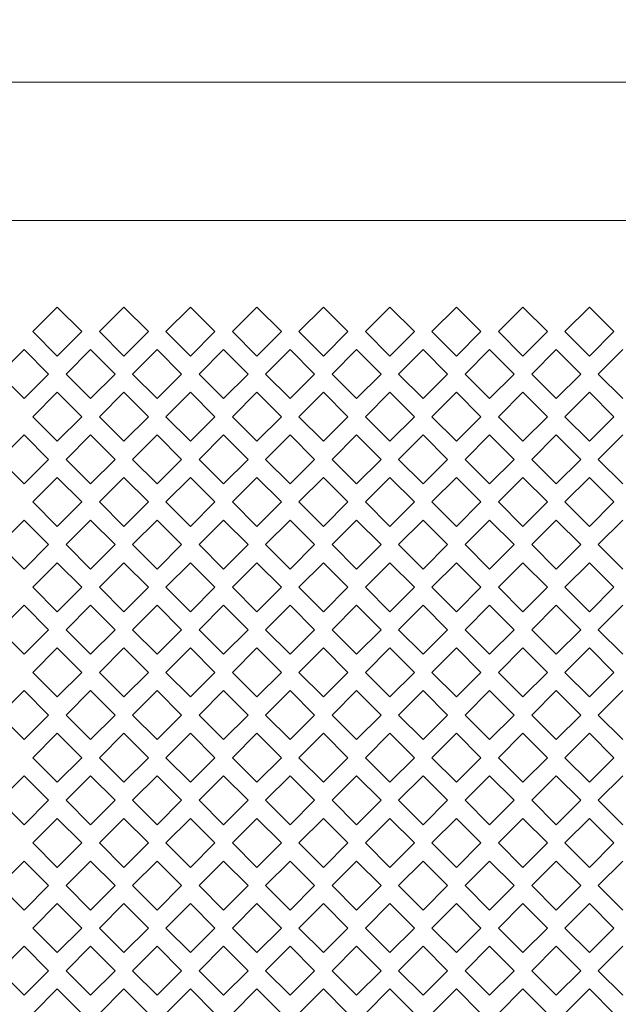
# Model space of a CAD drawing. Header units: millimetres. Extents: x 38 to 253, y 25 to 200.
# Tile 58 of 71: x 49.75 to 55.51, y 168.7 to 178.18. Entities that reach past the tile are written whole.
import ezdxf

# ---------------------------------------------------------------- set-up
doc = ezdxf.new("R2010")
doc.units = ezdxf.units.MM
doc.layers.add('DIMENSIONS', color=7, linetype='Continuous')
doc.styles.add('SLDTEXTSTYLE0', font='TXT', dxfattribs={"width": 0.75})
doc.dimstyles.new('SLDDIMSTYLE5', dxfattribs={"dimtxt": 3.175, "dimasz": 3.175, "dimexe": 0, "dimexo": 0.0625, "dimgap": 0.79375, "dimtad": 1, "dimdec": 0, "dimlfac": 15, "dimrnd": 1e-09, "dimzin": 12, "dimdsep": 46, "dimtxsty": 'SLDTEXTSTYLE0', "dimsah": 1, "dimcen": 0.09, "dimadec": 0, "dimazin": 3, "dimtfac": 1, "dimtdec": 0, "dimtofl": 0, "dimtmove": 0, "dimatfit": 3, "dimfxl": 1, "dimfrac": 2, "dimtolj": 1, "dimtzin": 12, "dimarcsym": 0})

# ---------------------------------------------------------------- blocks, each defined once
blk = doc.blocks.new('_D_18')
at = {"layer": 'DIMENSIONS'}
for p, q in [((38.0576, 178.4289), (38.0576, 182.9639)), ((74.9709, 178.4289), (74.9709, 182.9639)), ((74.9709, 181.9639), (38.0576, 181.9639))]:
    blk.add_line(p, q, dxfattribs=at)
for points in [[(38.0576, 181.9639), (41.2326, 181.4754), (41.2326, 182.4523)], [(74.9709, 181.9639), (71.7959, 182.4523), (71.7959, 181.4754)]]:
    blk.add_solid(points, dxfattribs=at)
at = {"layer": 'DIMENSIONS', "insert": (52.9953, 186.0567), "char_height": 3.175, "attachment_point": 1, "style": 'SLDTEXTSTYLE0'}
blk.add_mtext('554', dxfattribs=at)

msp = doc.modelspace()

# ---------------------------------------------------------------- linework, layer by layer
at = {"color": 7, "linetype": 'Continuous', "lineweight": 15}
for p, q in [((73.13091, 177.57622), (39.89757, 177.57622)), ((73.13091, 176.24288), (39.89757, 176.24288)), ((49.87854, 175.17622), (50.11424, 175.41192)), ((50.11424, 175.41192), (50.34994, 175.17622)), ((50.51854, 175.17622), (50.75424, 175.41192)), ((50.75424, 175.41192), (50.98994, 175.17622)), ((51.15854, 175.17622), (51.39424, 175.41192)), ((51.39424, 175.41192), (51.62994, 175.17622)), ((51.79854, 175.17622), (52.03424, 175.41192)), ((52.03424, 175.41192), (52.26994, 175.17622)), ((52.43854, 175.17622), (52.67424, 175.41192)), ((52.67424, 175.41192), (52.90994, 175.17622)), ((53.07854, 175.17622), (53.31424, 175.41192)), ((53.31424, 175.41192), (53.54994, 175.17622)), ((53.71854, 175.17622), (53.95424, 175.41192)), ((53.95424, 175.41192), (54.18994, 175.17622)), ((54.35854, 175.17622), (54.59424, 175.41192)), ((54.59424, 175.41192), (54.82994, 175.17622)), ((54.99854, 175.17622), (55.23424, 175.41192)), ((55.23424, 175.41192), (55.46994, 175.17622)), ((50.11424, 174.94051), (49.87854, 175.17622)), ((50.34994, 175.17622), (50.11424, 174.94051)), ((50.75424, 174.94051), (50.51854, 175.17622)), ((50.98994, 175.17622), (50.75424, 174.94051)), ((51.39424, 174.94051), (51.15854, 175.17622)), ((51.62994, 175.17622), (51.39424, 174.94051)), ((52.03424, 174.94051), (51.79854, 175.17622)), ((52.26994, 175.17622), (52.03424, 174.94051)), ((52.67424, 174.94051), (52.43854, 175.17622)), ((52.90994, 175.17622), (52.67424, 174.94051)), ((53.31424, 174.94051), (53.07854, 175.17622)), ((53.54994, 175.17622), (53.31424, 174.94051)), ((53.95424, 174.94051), (53.71854, 175.17622)), ((54.18994, 175.17622), (53.95424, 174.94051)), ((54.59424, 174.94051), (54.35854, 175.17622)), ((54.82994, 175.17622), (54.59424, 174.94051)), ((55.23424, 174.94051), (54.99854, 175.17622)), ((55.46994, 175.17622), (55.23424, 174.94051)), ((49.55854, 174.76622), (49.79424, 175.00192)), ((49.79424, 175.00192), (50.02994, 174.76622)), ((50.19854, 174.76622), (50.43424, 175.00192)), ((50.43424, 175.00192), (50.66994, 174.76622)), ((50.83854, 174.76622), (51.07424, 175.00192)), ((51.07424, 175.00192), (51.30994, 174.76622)), ((51.47854, 174.76622), (51.71424, 175.00192)), ((51.71424, 175.00192), (51.94994, 174.76622)), ((52.11854, 174.76622), (52.35424, 175.00192)), ((52.35424, 175.00192), (52.58994, 174.76622)), ((52.75854, 174.76622), (52.99424, 175.00192)), ((52.99424, 175.00192), (53.22994, 174.76622)), ((53.39854, 174.76622), (53.63424, 175.00192)), ((53.63424, 175.00192), (53.86994, 174.76622)), ((54.03854, 174.76622), (54.27424, 175.00192)), ((54.27424, 175.00192), (54.50994, 174.76622)), ((54.67854, 174.76622), (54.91424, 175.00192)), ((54.91424, 175.00192), (55.14994, 174.76622)), ((55.31854, 174.76622), (55.55424, 175.00192)), ((49.79424, 174.53051), (49.55854, 174.76622)), ((50.02994, 174.76622), (49.79424, 174.53051)), ((50.43424, 174.53051), (50.19854, 174.76622)), ((50.66994, 174.76622), (50.43424, 174.53051)), ((51.07424, 174.53051), (50.83854, 174.76622)), ((51.30994, 174.76622), (51.07424, 174.53051)), ((51.71424, 174.53051), (51.47854, 174.76622)), ((51.94994, 174.76622), (51.71424, 174.53051)), ((52.35424, 174.53051), (52.11854, 174.76622)), ((52.58994, 174.76622), (52.35424, 174.53051)), ((52.99424, 174.53051), (52.75854, 174.76622)), ((53.22994, 174.76622), (52.99424, 174.53051)), ((53.63424, 174.53051), (53.39854, 174.76622)), ((53.86994, 174.76622), (53.63424, 174.53051)), ((54.27424, 174.53051), (54.03854, 174.76622)), ((54.50994, 174.76622), (54.27424, 174.53051)), ((54.91424, 174.53051), (54.67854, 174.76622)), ((55.14994, 174.76622), (54.91424, 174.53051)), ((55.55424, 174.53051), (55.31854, 174.76622)), ((49.87854, 174.35622), (50.11424, 174.59192)), ((50.11424, 174.59192), (50.34994, 174.35622)), ((50.51854, 174.35622), (50.75424, 174.59192)), ((50.75424, 174.59192), (50.98994, 174.35622)), ((51.15854, 174.35622), (51.39424, 174.59192)), ((51.39424, 174.59192), (51.62994, 174.35622)), ((51.79854, 174.35622), (52.03424, 174.59192)), ((52.03424, 174.59192), (52.26994, 174.35622)), ((52.43854, 174.35622), (52.67424, 174.59192)), ((52.67424, 174.59192), (52.90994, 174.35622)), ((53.07854, 174.35622), (53.31424, 174.59192)), ((53.31424, 174.59192), (53.54994, 174.35622)), ((53.71854, 174.35622), (53.95424, 174.59192)), ((53.95424, 174.59192), (54.18994, 174.35622)), ((54.35854, 174.35622), (54.59424, 174.59192)), ((54.59424, 174.59192), (54.82994, 174.35622)), ((54.99854, 174.35622), (55.23424, 174.59192)), ((55.23424, 174.59192), (55.46994, 174.35622)), ((50.11424, 174.12051), (49.87854, 174.35622)), ((50.34994, 174.35622), (50.11424, 174.12051)), ((50.75424, 174.12051), (50.51854, 174.35622)), ((50.98994, 174.35622), (50.75424, 174.12051)), ((51.39424, 174.12051), (51.15854, 174.35622)), ((51.62994, 174.35622), (51.39424, 174.12051)), ((52.03424, 174.12051), (51.79854, 174.35622)), ((52.26994, 174.35622), (52.03424, 174.12051)), ((52.67424, 174.12051), (52.43854, 174.35622)), ((52.90994, 174.35622), (52.67424, 174.12051)), ((53.31424, 174.12051), (53.07854, 174.35622)), ((53.54994, 174.35622), (53.31424, 174.12051)), ((53.95424, 174.12051), (53.71854, 174.35622)), ((54.18994, 174.35622), (53.95424, 174.12051)), ((54.59424, 174.12051), (54.35854, 174.35622)), ((54.82994, 174.35622), (54.59424, 174.12051)), ((55.23424, 174.12051), (54.99854, 174.35622)), ((55.46994, 174.35622), (55.23424, 174.12051)), ((49.55854, 173.94621), (49.79424, 174.18192)), ((49.79424, 174.18192), (50.02994, 173.94621)), ((50.19854, 173.94621), (50.43424, 174.18192)), ((50.43424, 174.18192), (50.66994, 173.94621)), ((50.83854, 173.94621), (51.07424, 174.18192)), ((51.07424, 174.18192), (51.30994, 173.94621)), ((51.47854, 173.94621), (51.71424, 174.18192)), ((51.71424, 174.18192), (51.94994, 173.94621)), ((52.11854, 173.94621), (52.35424, 174.18192)), ((52.35424, 174.18192), (52.58994, 173.94621)), ((52.75854, 173.94621), (52.99424, 174.18192)), ((52.99424, 174.18192), (53.22994, 173.94621)), ((53.39854, 173.94621), (53.63424, 174.18192)), ((53.63424, 174.18192), (53.86994, 173.94621)), ((54.03854, 173.94621), (54.27424, 174.18192)), ((54.27424, 174.18192), (54.50994, 173.94621)), ((54.67854, 173.94621), (54.91424, 174.18192)), ((54.91424, 174.18192), (55.14994, 173.94621)), ((55.31854, 173.94621), (55.55424, 174.18192)), ((49.79424, 173.71051), (49.55854, 173.94621)), ((50.02994, 173.94621), (49.79424, 173.71051)), ((50.43424, 173.71051), (50.19854, 173.94621)), ((50.66994, 173.94621), (50.43424, 173.71051)), ((51.07424, 173.71051), (50.83854, 173.94621)), ((51.30994, 173.94621), (51.07424, 173.71051)), ((51.71424, 173.71051), (51.47854, 173.94621)), ((51.94994, 173.94621), (51.71424, 173.71051)), ((52.35424, 173.71051), (52.11854, 173.94621)), ((52.58994, 173.94621), (52.35424, 173.71051)), ((52.99424, 173.71051), (52.75854, 173.94621)), ((53.22994, 173.94621), (52.99424, 173.71051)), ((53.63424, 173.71051), (53.39854, 173.94621)), ((53.86994, 173.94621), (53.63424, 173.71051)), ((54.27424, 173.71051), (54.03854, 173.94621)), ((54.50994, 173.94621), (54.27424, 173.71051)), ((54.91424, 173.71051), (54.67854, 173.94621)), ((55.14994, 173.94621), (54.91424, 173.71051)), ((55.55424, 173.71051), (55.31854, 173.94621)), ((49.87854, 173.53621), (50.11424, 173.77192)), ((50.11424, 173.77192), (50.34994, 173.53621)), ((50.51854, 173.53621), (50.75424, 173.77192)), ((50.75424, 173.77192), (50.98994, 173.53621)), ((51.15854, 173.53621), (51.39424, 173.77192)), ((51.39424, 173.77192), (51.62994, 173.53621)), ((51.79854, 173.53621), (52.03424, 173.77192)), ((52.03424, 173.77192), (52.26994, 173.53621)), ((52.43854, 173.53621), (52.67424, 173.77192)), ((52.67424, 173.77192), (52.90994, 173.53621)), ((53.07854, 173.53621), (53.31424, 173.77192)), ((53.31424, 173.77192), (53.54994, 173.53621)), ((53.71854, 173.53621), (53.95424, 173.77192)), ((53.95424, 173.77192), (54.18994, 173.53621)), ((54.35854, 173.53621), (54.59424, 173.77192)), ((54.59424, 173.77192), (54.82994, 173.53621)), ((54.99854, 173.53621), (55.23424, 173.77192)), ((55.23424, 173.77192), (55.46994, 173.53621)), ((50.11424, 173.30051), (49.87854, 173.53621)), ((50.34994, 173.53621), (50.11424, 173.30051)), ((50.75424, 173.30051), (50.51854, 173.53621)), ((50.98994, 173.53621), (50.75424, 173.30051)), ((51.39424, 173.30051), (51.15854, 173.53621)), ((51.62994, 173.53621), (51.39424, 173.30051)), ((52.03424, 173.30051), (51.79854, 173.53621)), ((52.26994, 173.53621), (52.03424, 173.30051)), ((52.67424, 173.30051), (52.43854, 173.53621)), ((52.90994, 173.53621), (52.67424, 173.30051)), ((53.31424, 173.30051), (53.07854, 173.53621)), ((53.54994, 173.53621), (53.31424, 173.30051)), ((53.95424, 173.30051), (53.71854, 173.53621)), ((54.18994, 173.53621), (53.95424, 173.30051)), ((54.59424, 173.30051), (54.35854, 173.53621)), ((54.82994, 173.53621), (54.59424, 173.30051)), ((55.23424, 173.30051), (54.99854, 173.53621)), ((55.46994, 173.53621), (55.23424, 173.30051)), ((49.55854, 173.12621), (49.79424, 173.36192)), ((49.79424, 173.36192), (50.02994, 173.12621)), ((50.19854, 173.12621), (50.43424, 173.36192)), ((50.43424, 173.36192), (50.66994, 173.12621)), ((50.83854, 173.12621), (51.07424, 173.36192)), ((51.07424, 173.36192), (51.30994, 173.12621)), ((51.47854, 173.12621), (51.71424, 173.36192)), ((51.71424, 173.36192), (51.94994, 173.12621)), ((52.11854, 173.12621), (52.35424, 173.36192)), ((52.35424, 173.36192), (52.58994, 173.12621)), ((52.75854, 173.12621), (52.99424, 173.36192)), ((52.99424, 173.36192), (53.22994, 173.12621)), ((53.39854, 173.12621), (53.63424, 173.36192)), ((53.63424, 173.36192), (53.86994, 173.12621)), ((54.03854, 173.12621), (54.27424, 173.36192)), ((54.27424, 173.36192), (54.50994, 173.12621)), ((54.67854, 173.12621), (54.91424, 173.36192)), ((54.91424, 173.36192), (55.14994, 173.12621)), ((55.31854, 173.12621), (55.55424, 173.36192)), ((49.79424, 172.89051), (49.55854, 173.12621)), ((50.02994, 173.12621), (49.79424, 172.89051)), ((50.43424, 172.89051), (50.19854, 173.12621)), ((50.66994, 173.12621), (50.43424, 172.89051)), ((51.07424, 172.89051), (50.83854, 173.12621)), ((51.30994, 173.12621), (51.07424, 172.89051)), ((51.71424, 172.89051), (51.47854, 173.12621)), ((51.94994, 173.12621), (51.71424, 172.89051)), ((52.35424, 172.89051), (52.11854, 173.12621)), ((52.58994, 173.12621), (52.35424, 172.89051)), ((52.99424, 172.89051), (52.75854, 173.12621)), ((53.22994, 173.12621), (52.99424, 172.89051)), ((53.63424, 172.89051), (53.39854, 173.12621)), ((53.86994, 173.12621), (53.63424, 172.89051)), ((54.27424, 172.89051), (54.03854, 173.12621)), ((54.50994, 173.12621), (54.27424, 172.89051)), ((54.91424, 172.89051), (54.67854, 173.12621)), ((55.14994, 173.12621), (54.91424, 172.89051)), ((55.55424, 172.89051), (55.31854, 173.12621)), ((49.87854, 172.71622), (50.11424, 172.95192)), ((50.11424, 172.95192), (50.34994, 172.71622)), ((50.51854, 172.71622), (50.75424, 172.95192)), ((50.75424, 172.95192), (50.98994, 172.71622)), ((51.15854, 172.71622), (51.39424, 172.95192)), ((51.39424, 172.95192), (51.62994, 172.71622)), ((51.79854, 172.71622), (52.03424, 172.95192)), ((52.03424, 172.95192), (52.26994, 172.71622)), ((52.43854, 172.71622), (52.67424, 172.95192)), ((52.67424, 172.95192), (52.90994, 172.71622)), ((53.07854, 172.71622), (53.31424, 172.95192)), ((53.31424, 172.95192), (53.54994, 172.71622)), ((53.71854, 172.71622), (53.95424, 172.95192)), ((53.95424, 172.95192), (54.18994, 172.71622)), ((54.35854, 172.71622), (54.59424, 172.95192)), ((54.59424, 172.95192), (54.82994, 172.71622)), ((54.99854, 172.71622), (55.23424, 172.95192)), ((55.23424, 172.95192), (55.46994, 172.71622)), ((50.11424, 172.48051), (49.87854, 172.71622)), ((50.34994, 172.71622), (50.11424, 172.48051)), ((50.75424, 172.48051), (50.51854, 172.71622)), ((50.98994, 172.71622), (50.75424, 172.48051)), ((51.39424, 172.48051), (51.15854, 172.71622)), ((51.62994, 172.71622), (51.39424, 172.48051)), ((52.03424, 172.48051), (51.79854, 172.71622)), ((52.26994, 172.71622), (52.03424, 172.48051)), ((52.67424, 172.48051), (52.43854, 172.71622)), ((52.90994, 172.71622), (52.67424, 172.48051)), ((53.31424, 172.48051), (53.07854, 172.71622)), ((53.54994, 172.71622), (53.31424, 172.48051)), ((53.95424, 172.48051), (53.71854, 172.71622)), ((54.18994, 172.71622), (53.95424, 172.48051)), ((54.59424, 172.48051), (54.35854, 172.71622)), ((54.82994, 172.71622), (54.59424, 172.48051)), ((55.23424, 172.48051), (54.99854, 172.71622)), ((55.46994, 172.71622), (55.23424, 172.48051)), ((49.55854, 172.30622), (49.79424, 172.54192)), ((49.79424, 172.54192), (50.02994, 172.30622)), ((50.19854, 172.30622), (50.43424, 172.54192)), ((50.43424, 172.54192), (50.66994, 172.30622)), ((50.83854, 172.30622), (51.07424, 172.54192)), ((51.07424, 172.54192), (51.30994, 172.30622)), ((51.47854, 172.30622), (51.71424, 172.54192)), ((51.71424, 172.54192), (51.94994, 172.30622)), ((52.11854, 172.30622), (52.35424, 172.54192)), ((52.35424, 172.54192), (52.58994, 172.30622)), ((52.75854, 172.30622), (52.99424, 172.54192)), ((52.99424, 172.54192), (53.22994, 172.30622)), ((53.39854, 172.30622), (53.63424, 172.54192)), ((53.63424, 172.54192), (53.86994, 172.30622)), ((54.03854, 172.30622), (54.27424, 172.54192)), ((54.27424, 172.54192), (54.50994, 172.30622)), ((54.67854, 172.30622), (54.91424, 172.54192)), ((54.91424, 172.54192), (55.14994, 172.30622)), ((55.31854, 172.30622), (55.55424, 172.54192)), ((49.79424, 172.07051), (49.55854, 172.30622)), ((50.02994, 172.30622), (49.79424, 172.07051)), ((50.43424, 172.07051), (50.19854, 172.30622)), ((50.66994, 172.30622), (50.43424, 172.07051)), ((51.07424, 172.07051), (50.83854, 172.30622)), ((51.30994, 172.30622), (51.07424, 172.07051)), ((51.71424, 172.07051), (51.47854, 172.30622)), ((51.94994, 172.30622), (51.71424, 172.07051)), ((52.35424, 172.07051), (52.11854, 172.30622)), ((52.58994, 172.30622), (52.35424, 172.07051)), ((52.99424, 172.07051), (52.75854, 172.30622)), ((53.22994, 172.30622), (52.99424, 172.07051)), ((53.63424, 172.07051), (53.39854, 172.30622)), ((53.86994, 172.30622), (53.63424, 172.07051)), ((54.27424, 172.07051), (54.03854, 172.30622)), ((54.50994, 172.30622), (54.27424, 172.07051)), ((54.91424, 172.07051), (54.67854, 172.30622)), ((55.14994, 172.30622), (54.91424, 172.07051)), ((55.55424, 172.07051), (55.31854, 172.30622)), ((49.87854, 171.89622), (50.11424, 172.13192)), ((50.11424, 172.13192), (50.34994, 171.89622)), ((50.51854, 171.89622), (50.75424, 172.13192)), ((50.75424, 172.13192), (50.98994, 171.89622)), ((51.15854, 171.89622), (51.39424, 172.13192)), ((51.39424, 172.13192), (51.62994, 171.89622)), ((51.79854, 171.89622), (52.03424, 172.13192)), ((52.03424, 172.13192), (52.26994, 171.89622)), ((52.43854, 171.89622), (52.67424, 172.13192)), ((52.67424, 172.13192), (52.90994, 171.89622)), ((53.07854, 171.89622), (53.31424, 172.13192)), ((53.31424, 172.13192), (53.54994, 171.89622)), ((53.71854, 171.89622), (53.95424, 172.13192)), ((53.95424, 172.13192), (54.18994, 171.89622)), ((54.35854, 171.89622), (54.59424, 172.13192)), ((54.59424, 172.13192), (54.82994, 171.89622)), ((54.99854, 171.89622), (55.23424, 172.13192)), ((55.23424, 172.13192), (55.46994, 171.89622)), ((50.11424, 171.66051), (49.87854, 171.89622)), ((50.34994, 171.89622), (50.11424, 171.66051)), ((50.75424, 171.66051), (50.51854, 171.89622)), ((50.98994, 171.89622), (50.75424, 171.66051)), ((51.39424, 171.66051), (51.15854, 171.89622)), ((51.62994, 171.89622), (51.39424, 171.66051)), ((52.03424, 171.66051), (51.79854, 171.89622)), ((52.26994, 171.89622), (52.03424, 171.66051)), ((52.67424, 171.66051), (52.43854, 171.89622)), ((52.90994, 171.89622), (52.67424, 171.66051)), ((53.31424, 171.66051), (53.07854, 171.89622)), ((53.54994, 171.89622), (53.31424, 171.66051)), ((53.95424, 171.66051), (53.71854, 171.89622)), ((54.18994, 171.89622), (53.95424, 171.66051)), ((54.59424, 171.66051), (54.35854, 171.89622)), ((54.82994, 171.89622), (54.59424, 171.66051)), ((55.23424, 171.66051), (54.99854, 171.89622)), ((55.46994, 171.89622), (55.23424, 171.66051)), ((49.55854, 171.48622), (49.79424, 171.72192)), ((49.79424, 171.72192), (50.02994, 171.48622)), ((50.19854, 171.48622), (50.43424, 171.72192)), ((50.43424, 171.72192), (50.66994, 171.48622)), ((50.83854, 171.48622), (51.07424, 171.72192)), ((51.07424, 171.72192), (51.30994, 171.48622)), ((51.47854, 171.48622), (51.71424, 171.72192)), ((51.71424, 171.72192), (51.94994, 171.48622)), ((52.11854, 171.48622), (52.35424, 171.72192)), ((52.35424, 171.72192), (52.58994, 171.48622)), ((52.75854, 171.48622), (52.99424, 171.72192)), ((52.99424, 171.72192), (53.22994, 171.48622)), ((53.39854, 171.48622), (53.63424, 171.72192)), ((53.63424, 171.72192), (53.86994, 171.48622)), ((54.03854, 171.48622), (54.27424, 171.72192)), ((54.27424, 171.72192), (54.50994, 171.48622)), ((54.67854, 171.48622), (54.91424, 171.72192)), ((54.91424, 171.72192), (55.14994, 171.48622)), ((55.31854, 171.48622), (55.55424, 171.72192)), ((49.79424, 171.25052), (49.55854, 171.48622)), ((50.02994, 171.48622), (49.79424, 171.25052)), ((50.43424, 171.25052), (50.19854, 171.48622)), ((50.66994, 171.48622), (50.43424, 171.25052)), ((51.07424, 171.25052), (50.83854, 171.48622)), ((51.30994, 171.48622), (51.07424, 171.25052)), ((51.71424, 171.25052), (51.47854, 171.48622)), ((51.94994, 171.48622), (51.71424, 171.25052)), ((52.35424, 171.25052), (52.11854, 171.48622)), ((52.58994, 171.48622), (52.35424, 171.25052)), ((52.99424, 171.25052), (52.75854, 171.48622)), ((53.22994, 171.48622), (52.99424, 171.25052)), ((53.63424, 171.25052), (53.39854, 171.48622)), ((53.86994, 171.48622), (53.63424, 171.25052)), ((54.27424, 171.25052), (54.03854, 171.48622)), ((54.50994, 171.48622), (54.27424, 171.25052)), ((54.91424, 171.25052), (54.67854, 171.48622)), ((55.14994, 171.48622), (54.91424, 171.25052)), ((55.55424, 171.25052), (55.31854, 171.48622)), ((49.87854, 171.07622), (50.11424, 171.31192)), ((50.11424, 171.31192), (50.34994, 171.07622)), ((50.51854, 171.07622), (50.75424, 171.31192)), ((50.75424, 171.31192), (50.98994, 171.07622)), ((51.15854, 171.07622), (51.39424, 171.31192)), ((51.39424, 171.31192), (51.62994, 171.07622)), ((51.79854, 171.07622), (52.03424, 171.31192)), ((52.03424, 171.31192), (52.26994, 171.07622)), ((52.43854, 171.07622), (52.67424, 171.31192)), ((52.67424, 171.31192), (52.90994, 171.07622)), ((53.07854, 171.07622), (53.31424, 171.31192)), ((53.31424, 171.31192), (53.54994, 171.07622)), ((53.71854, 171.07622), (53.95424, 171.31192)), ((53.95424, 171.31192), (54.18994, 171.07622)), ((54.35854, 171.07622), (54.59424, 171.31192)), ((54.59424, 171.31192), (54.82994, 171.07622)), ((54.99854, 171.07622), (55.23424, 171.31192)), ((55.23424, 171.31192), (55.46994, 171.07622)), ((50.11424, 170.84051), (49.87854, 171.07622)), ((50.34994, 171.07622), (50.11424, 170.84051)), ((50.75424, 170.84051), (50.51854, 171.07622)), ((50.98994, 171.07622), (50.75424, 170.84051)), ((51.39424, 170.84051), (51.15854, 171.07622)), ((51.62994, 171.07622), (51.39424, 170.84051)), ((52.03424, 170.84051), (51.79854, 171.07622)), ((52.26994, 171.07622), (52.03424, 170.84051)), ((52.67424, 170.84051), (52.43854, 171.07622)), ((52.90994, 171.07622), (52.67424, 170.84051)), ((53.31424, 170.84051), (53.07854, 171.07622)), ((53.54994, 171.07622), (53.31424, 170.84051)), ((53.95424, 170.84051), (53.71854, 171.07622)), ((54.18994, 171.07622), (53.95424, 170.84051)), ((54.59424, 170.84051), (54.35854, 171.07622)), ((54.82994, 171.07622), (54.59424, 170.84051)), ((55.23424, 170.84051), (54.99854, 171.07622)), ((55.46994, 171.07622), (55.23424, 170.84051)), ((49.55854, 170.66621), (49.79424, 170.90192)), ((49.79424, 170.90192), (50.02994, 170.66621)), ((50.19854, 170.66621), (50.43424, 170.90192)), ((50.43424, 170.90192), (50.66994, 170.66621)), ((50.83854, 170.66621), (51.07424, 170.90192)), ((51.07424, 170.90192), (51.30994, 170.66621)), ((51.47854, 170.66621), (51.71424, 170.90192)), ((51.71424, 170.90192), (51.94994, 170.66621)), ((52.11854, 170.66621), (52.35424, 170.90192)), ((52.35424, 170.90192), (52.58994, 170.66621)), ((52.75854, 170.66621), (52.99424, 170.90192)), ((52.99424, 170.90192), (53.22994, 170.66621)), ((53.39854, 170.66621), (53.63424, 170.90192)), ((53.63424, 170.90192), (53.86994, 170.66621)), ((54.03854, 170.66621), (54.27424, 170.90192)), ((54.27424, 170.90192), (54.50994, 170.66621)), ((54.67854, 170.66621), (54.91424, 170.90192)), ((54.91424, 170.90192), (55.14994, 170.66621)), ((55.31854, 170.66621), (55.55424, 170.90192)), ((49.79424, 170.43051), (49.55854, 170.66621)), ((50.02994, 170.66621), (49.79424, 170.43051)), ((50.43424, 170.43051), (50.19854, 170.66621)), ((50.66994, 170.66621), (50.43424, 170.43051)), ((51.07424, 170.43051), (50.83854, 170.66621)), ((51.30994, 170.66621), (51.07424, 170.43051)), ((51.71424, 170.43051), (51.47854, 170.66621)), ((51.94994, 170.66621), (51.71424, 170.43051)), ((52.35424, 170.43051), (52.11854, 170.66621)), ((52.58994, 170.66621), (52.35424, 170.43051)), ((52.99424, 170.43051), (52.75854, 170.66621)), ((53.22994, 170.66621), (52.99424, 170.43051)), ((53.63424, 170.43051), (53.39854, 170.66621)), ((53.86994, 170.66621), (53.63424, 170.43051)), ((54.27424, 170.43051), (54.03854, 170.66621)), ((54.50994, 170.66621), (54.27424, 170.43051)), ((54.91424, 170.43051), (54.67854, 170.66621)), ((55.14994, 170.66621), (54.91424, 170.43051)), ((55.55424, 170.43051), (55.31854, 170.66621)), ((49.87854, 170.25621), (50.11424, 170.49192)), ((50.11424, 170.49192), (50.34994, 170.25621)), ((50.51854, 170.25621), (50.75424, 170.49192)), ((50.75424, 170.49192), (50.98994, 170.25621)), ((51.15854, 170.25621), (51.39424, 170.49192)), ((51.39424, 170.49192), (51.62994, 170.25621)), ((51.79854, 170.25621), (52.03424, 170.49192)), ((52.03424, 170.49192), (52.26994, 170.25621)), ((52.43854, 170.25621), (52.67424, 170.49192)), ((52.67424, 170.49192), (52.90994, 170.25621)), ((53.07854, 170.25621), (53.31424, 170.49192)), ((53.31424, 170.49192), (53.54994, 170.25621)), ((53.71854, 170.25621), (53.95424, 170.49192)), ((53.95424, 170.49192), (54.18994, 170.25621)), ((54.35854, 170.25621), (54.59424, 170.49192)), ((54.59424, 170.49192), (54.82994, 170.25621)), ((54.99854, 170.25621), (55.23424, 170.49192)), ((55.23424, 170.49192), (55.46994, 170.25621)), ((50.11424, 170.02051), (49.87854, 170.25621)), ((50.34994, 170.25621), (50.11424, 170.02051)), ((50.75424, 170.02051), (50.51854, 170.25621)), ((50.98994, 170.25621), (50.75424, 170.02051)), ((51.39424, 170.02051), (51.15854, 170.25621)), ((51.62994, 170.25621), (51.39424, 170.02051)), ((52.03424, 170.02051), (51.79854, 170.25621)), ((52.26994, 170.25621), (52.03424, 170.02051)), ((52.67424, 170.02051), (52.43854, 170.25621)), ((52.90994, 170.25621), (52.67424, 170.02051)), ((53.31424, 170.02051), (53.07854, 170.25621)), ((53.54994, 170.25621), (53.31424, 170.02051)), ((53.95424, 170.02051), (53.71854, 170.25621)), ((54.18994, 170.25621), (53.95424, 170.02051)), ((54.59424, 170.02051), (54.35854, 170.25621)), ((54.82994, 170.25621), (54.59424, 170.02051)), ((55.23424, 170.02051), (54.99854, 170.25621)), ((55.46994, 170.25621), (55.23424, 170.02051)), ((49.55854, 169.84621), (49.79424, 170.08192)), ((49.79424, 170.08192), (50.02994, 169.84621)), ((50.19854, 169.84621), (50.43424, 170.08192)), ((50.43424, 170.08192), (50.66994, 169.84621)), ((50.83854, 169.84621), (51.07424, 170.08192)), ((51.07424, 170.08192), (51.30994, 169.84621)), ((51.47854, 169.84621), (51.71424, 170.08192)), ((51.71424, 170.08192), (51.94994, 169.84621)), ((52.11854, 169.84621), (52.35424, 170.08192)), ((52.35424, 170.08192), (52.58994, 169.84621)), ((52.75854, 169.84621), (52.99424, 170.08192)), ((52.99424, 170.08192), (53.22994, 169.84621)), ((53.39854, 169.84621), (53.63424, 170.08192)), ((53.63424, 170.08192), (53.86994, 169.84621)), ((54.03854, 169.84621), (54.27424, 170.08192)), ((54.27424, 170.08192), (54.50994, 169.84621)), ((54.67854, 169.84621), (54.91424, 170.08192)), ((54.91424, 170.08192), (55.14994, 169.84621)), ((55.31854, 169.84621), (55.55424, 170.08192)), ((49.79424, 169.61051), (49.55854, 169.84621)), ((50.02994, 169.84621), (49.79424, 169.61051)), ((50.43424, 169.61051), (50.19854, 169.84621)), ((50.66994, 169.84621), (50.43424, 169.61051)), ((51.07424, 169.61051), (50.83854, 169.84621)), ((51.30994, 169.84621), (51.07424, 169.61051)), ((51.71424, 169.61051), (51.47854, 169.84621)), ((51.94994, 169.84621), (51.71424, 169.61051)), ((52.35424, 169.61051), (52.11854, 169.84621)), ((52.58994, 169.84621), (52.35424, 169.61051)), ((52.99424, 169.61051), (52.75854, 169.84621)), ((53.22994, 169.84621), (52.99424, 169.61051)), ((53.63424, 169.61051), (53.39854, 169.84621)), ((53.86994, 169.84621), (53.63424, 169.61051)), ((54.27424, 169.61051), (54.03854, 169.84621)), ((54.50994, 169.84621), (54.27424, 169.61051)), ((54.91424, 169.61051), (54.67854, 169.84621)), ((55.14994, 169.84621), (54.91424, 169.61051)), ((55.55424, 169.61051), (55.31854, 169.84621)), ((49.87854, 169.43622), (50.11424, 169.67192)), ((50.11424, 169.67192), (50.34994, 169.43622)), ((50.51854, 169.43622), (50.75424, 169.67192)), ((50.75424, 169.67192), (50.98994, 169.43622)), ((51.15854, 169.43622), (51.39424, 169.67192)), ((51.39424, 169.67192), (51.62994, 169.43622)), ((51.79854, 169.43622), (52.03424, 169.67192)), ((52.03424, 169.67192), (52.26994, 169.43622)), ((52.43854, 169.43622), (52.67424, 169.67192)), ((52.67424, 169.67192), (52.90994, 169.43622)), ((53.07854, 169.43622), (53.31424, 169.67192)), ((53.31424, 169.67192), (53.54994, 169.43622)), ((53.71854, 169.43622), (53.95424, 169.67192)), ((53.95424, 169.67192), (54.18994, 169.43622)), ((54.35854, 169.43622), (54.59424, 169.67192)), ((54.59424, 169.67192), (54.82994, 169.43622)), ((54.99854, 169.43622), (55.23424, 169.67192)), ((55.23424, 169.67192), (55.46994, 169.43622)), ((50.11424, 169.20051), (49.87854, 169.43622)), ((50.34994, 169.43622), (50.11424, 169.20051)), ((50.75424, 169.20051), (50.51854, 169.43622)), ((50.98994, 169.43622), (50.75424, 169.20051)), ((51.39424, 169.20051), (51.15854, 169.43622)), ((51.62994, 169.43622), (51.39424, 169.20051)), ((52.03424, 169.20051), (51.79854, 169.43622)), ((52.26994, 169.43622), (52.03424, 169.20051)), ((52.67424, 169.20051), (52.43854, 169.43622)), ((52.90994, 169.43622), (52.67424, 169.20051)), ((53.31424, 169.20051), (53.07854, 169.43622)), ((53.54994, 169.43622), (53.31424, 169.20051)), ((53.95424, 169.20051), (53.71854, 169.43622)), ((54.18994, 169.43622), (53.95424, 169.20051)), ((54.59424, 169.20051), (54.35854, 169.43622)), ((54.82994, 169.43622), (54.59424, 169.20051)), ((55.23424, 169.20051), (54.99854, 169.43622)), ((55.46994, 169.43622), (55.23424, 169.20051)), ((49.55854, 169.02622), (49.79424, 169.26192)), ((49.79424, 169.26192), (50.02994, 169.02622)), ((50.19854, 169.02622), (50.43424, 169.26192)), ((50.43424, 169.26192), (50.66994, 169.02622)), ((50.83854, 169.02622), (51.07424, 169.26192)), ((51.07424, 169.26192), (51.30994, 169.02622)), ((51.47854, 169.02622), (51.71424, 169.26192)), ((51.71424, 169.26192), (51.94994, 169.02622)), ((52.11854, 169.02622), (52.35424, 169.26192)), ((52.35424, 169.26192), (52.58994, 169.02622)), ((52.75854, 169.02622), (52.99424, 169.26192)), ((52.99424, 169.26192), (53.22994, 169.02622)), ((53.39854, 169.02622), (53.63424, 169.26192)), ((53.63424, 169.26192), (53.86994, 169.02622)), ((54.03854, 169.02622), (54.27424, 169.26192)), ((54.27424, 169.26192), (54.50994, 169.02622)), ((54.67854, 169.02622), (54.91424, 169.26192)), ((54.91424, 169.26192), (55.14994, 169.02622)), ((55.31854, 169.02622), (55.55424, 169.26192)), ((49.79424, 168.79051), (49.55854, 169.02622)), ((50.02994, 169.02622), (49.79424, 168.79051)), ((50.43424, 168.79051), (50.19854, 169.02622)), ((50.66994, 169.02622), (50.43424, 168.79051)), ((51.07424, 168.79051), (50.83854, 169.02622)), ((51.30994, 169.02622), (51.07424, 168.79051)), ((51.71424, 168.79051), (51.47854, 169.02622)), ((51.94994, 169.02622), (51.71424, 168.79051)), ((52.35424, 168.79051), (52.11854, 169.02622)), ((52.58994, 169.02622), (52.35424, 168.79051)), ((52.99424, 168.79051), (52.75854, 169.02622)), ((53.22994, 169.02622), (52.99424, 168.79051)), ((53.63424, 168.79051), (53.39854, 169.02622)), ((53.86994, 169.02622), (53.63424, 168.79051)), ((54.27424, 168.79051), (54.03854, 169.02622)), ((54.50994, 169.02622), (54.27424, 168.79051)), ((54.91424, 168.79051), (54.67854, 169.02622)), ((55.14994, 169.02622), (54.91424, 168.79051)), ((55.55424, 168.79051), (55.31854, 169.02622)), ((49.87854, 168.61622), (50.11424, 168.85192)), ((50.11424, 168.85192), (50.34994, 168.61622)), ((50.51854, 168.61622), (50.75424, 168.85192)), ((50.75424, 168.85192), (50.98994, 168.61622)), ((51.15854, 168.61622), (51.39424, 168.85192)), ((51.39424, 168.85192), (51.62994, 168.61622)), ((51.79854, 168.61622), (52.03424, 168.85192)), ((52.03424, 168.85192), (52.26994, 168.61622)), ((52.43854, 168.61622), (52.67424, 168.85192)), ((52.67424, 168.85192), (52.90994, 168.61622)), ((53.07854, 168.61622), (53.31424, 168.85192)), ((53.31424, 168.85192), (53.54994, 168.61622)), ((53.71854, 168.61622), (53.95424, 168.85192)), ((53.95424, 168.85192), (54.18994, 168.61622)), ((54.35854, 168.61622), (54.59424, 168.85192)), ((54.59424, 168.85192), (54.82994, 168.61622)), ((54.99854, 168.61622), (55.23424, 168.85192)), ((55.23424, 168.85192), (55.46994, 168.61622))]:
    msp.add_line(p, q, dxfattribs=at)

# ---------------------------------------------------------------- dimensions: what is measured, and where the dimension line sits
at = {"layer": 'DIMENSIONS'}
dim = msp.add_linear_dim(base=(38.05757, 181.96388), p1=(74.97091, 177.42888), p2=(38.05757, 177.42888), dimstyle='SLDDIMSTYLE5', dxfattribs=at)
dim.commit()
dim.dimension.update_dxf_attribs({"geometry": '_D_18', "text_midpoint": (56.51424, 181.96388)})

doc.saveas('drawing.dxf')
